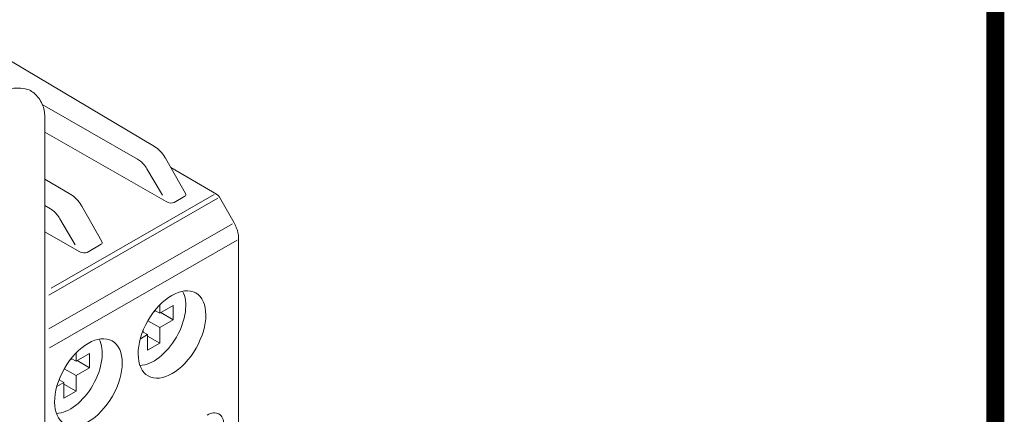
# Model space of a CAD drawing. Header units: millimetres. Extents: x -556 to 0, y 0 to 403.
# Tile 56 of 57: x -41 to 0, y 217 to 234. Entities that reach past the tile are written whole.
import ezdxf

# ---------------------------------------------------------------- set-up
doc = ezdxf.new("R2010")
doc.units = ezdxf.units.MM
doc.header["$LTSCALE"] = 2

# ---------------------------------------------------------------- blocks, each defined once
blk = doc.blocks.new('CGI0800-02')
at = {"color": 0, "linetype": 'Continuous', "lineweight": 0, "extrusion": (0.707107, -0.40558, 0.579228)}
for p, q in [((-43.61685602, 233.22734091), (-35.55627478, 228.44036874)), ((-40.19817029, 229.76566463), (-40.19817029, 170.07379998)), ((-40.19817029, 229.05752126), (-35.06718334, 226.11400631)), ((-35.09307702, 227.9470445), (-34.24106993, 226.4540467)), ((-34.8707243, 227.55740911), (-32.93016584, 226.42473205)), ((-40.19817029, 227.06950954), (-39.09180869, 226.4124698)), ((-34.27183042, 226.33815262), (-34.72436365, 226.07859023)), ((-32.80792807, 226.2988732), (-32.1904871, 225.22317608)), ((-38.62861093, 225.91914556), (-37.77660383, 224.42614776)), ((-38.7441386, 224.00499142), (-40.19817029, 224.83913191)), ((-32, 224.56822291), (-32, 175.92969392)), ((-38.40131892, 223.96957533), (-37.80736433, 224.31025369)), ((-35.33248304, 221.39768702), (-35.53765065, 221.51536633)), ((-35.33248304, 221.74754526), (-35.33248304, 221.39768702)), ((-35.33248304, 221.39768702), (-34.76326208, 221.72417875)), ((-34.76326208, 221.72417875), (-34.76326208, 221.11800623)), ((-35.58077165, 221.46026159), (-35.51117506, 221.50018055)), ((-34.76326208, 221.11800623), (-35.33248304, 220.7915145)), ((-34.76326208, 221.11800623), (-35.29167684, 221.42109249)), ((-35.33248304, 220.7915145), (-35.83386132, 221.07909327)), ((-35.33248304, 220.7915145), (-35.33248304, 220.13209711)), ((-35.85574206, 220.49138546), (-36.15306897, 220.32084575)), ((-35.85574206, 220.49138546), (-36.05833192, 220.60758623)), ((-36.03958982, 220.59683621), (-36.03958982, 220.65524424)), ((-35.85574206, 219.83196807), (-35.85574206, 220.49138546)), ((-35.33248304, 220.13209711), (-35.85574206, 220.43222615)), ((-35.33248304, 220.13209711), (-35.85574206, 219.83196807)), ((-39.11630555, 219.43236265), (-39.04670897, 219.47228161)), ((-38.86801695, 219.36978808), (-39.07318456, 219.48746739)), ((-38.86801695, 219.71964633), (-38.86801695, 219.36978808)), ((-38.86801695, 219.36978808), (-38.29879599, 219.69627981)), ((-38.29879599, 219.69627981), (-38.29879599, 219.09010729)), ((-38.86801695, 218.76361557), (-39.36939523, 219.05119433)), ((-38.29879599, 219.09010729), (-38.86801695, 218.76361557)), ((-38.29879599, 219.09010729), (-38.82721075, 219.39319355)), ((-39.57512373, 218.56893727), (-39.57512373, 218.6273453)), ((-38.86801695, 218.76361557), (-38.86801695, 218.10419817)), ((-39.39127596, 218.46348652), (-39.68860288, 218.29294681)), ((-39.39127596, 218.46348652), (-39.59386583, 218.5796873)), ((-39.39127596, 217.80406913), (-39.39127596, 218.46348652)), ((-38.86801695, 218.10419817), (-39.39127596, 218.40432721)), ((-38.86801695, 218.10419817), (-39.39127596, 217.80406913))]:
    blk.add_line(p, q, dxfattribs=at)
at = {"color": 31, "linetype": 'Continuous', "lineweight": 0, "extrusion": (0.707107, -0.40558, 0.579228)}
for p, q in [((-40.30332624, 230.22568529), (-36.27376653, 227.91403076)), ((-35.87525534, 227.49749482), (-35.22431851, 226.38303518)), ((-40.01821572, 222.1632744), (-32.8809495, 226.25704212)), ((-33.02975139, 226.41511911), (-39.9213307, 222.4622716)), ((-40.19817029, 225.94697069), (-39.95072179, 225.80501586)), ((-39.5522106, 225.38847992), (-38.90933825, 224.28782737)), ((-40.02348275, 220.73040665), (-32.26350853, 225.18134501)), ((-32.05857864, 224.48710695), (-39.99150212, 219.93696897))]:
    blk.add_line(p, q, dxfattribs=at)
at = {"const_width": 0.76}
blk.add_lwpolyline([(0, 0), (0, 403), (-556, 403), (-556, 0)], close=True, dxfattribs=at)
at = {"color": 31, "linetype": 'Continuous', "lineweight": 0}
for centre, start_param, end_param in [((-36.27874608, 227.26154081), 2.190699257, 2.3479299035), ((-36.27874608, 227.26154081), 1.5712583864, 2.190699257), ((-39.95570134, 225.15252591), 2.190699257, 2.3479299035), ((-39.95570134, 225.15252591), 1.5712583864, 2.190699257)]:
    blk.add_ellipse(centre, major_axis=(0.40330427, -0.69091969), ratio=0.5842605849, start_param=start_param, end_param=end_param, dxfattribs=at)
at = {"color": 0, "linetype": 'Continuous', "lineweight": 0}
for centre, major_axis, ratio, start_param, end_param in [((-34.92701245, 226.19584581), (0.24464623, -0.06808708), 0.5120535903, 4.25081514, 5.8154408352), ((-34.47270311, 226.45642693), (0.24305615, -0.06901314), 0.5172554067, 5.8155740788, 6.7686125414), ((-38.00823702, 224.428528), (0.24305615, -0.06901314), 0.5172554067, 5.8155740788, 6.7686125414), ((-38.60396771, 224.08683091), (0.24464623, -0.06808708), 0.5120535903, 4.25081514, 5.8154408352), ((-35.59411255, 220.94453624), (0.95776991, 1.66982089), 0.5792279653, 3.4857344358, 5.9390435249), ((-39.12964646, 218.9166373), (0.95776991, 1.66982089), 0.5792279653, 3.4857344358, 5.9390435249), ((-33.33137085, 216.27137335), (0.49754281, 0.86743942), 0.5792279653, 5.4928847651, 7.0636810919)]:
    blk.add_ellipse(centre, major_axis=major_axis, ratio=ratio, start_param=start_param, end_param=end_param, dxfattribs=at)
for centre in [(-34.81629509, 220.49839847), (-38.351829, 218.47049953)]:
    blk.add_ellipse(centre, major_axis=(-1.0063748, -1.75456092), ratio=0.5792279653, dxfattribs=at)
for points, knots in [([(-42.1358575, 230.71397369), (-41.92001477, 230.837776), (-41.66939556, 230.90539564), (-41.28100674, 230.9171597), (-41.15117682, 230.90765445), (-41.01957954, 230.8854156)], [0, 0, 0, 0, 1.1831390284, 1.1831390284, 1.7513664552, 1.7513664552, 1.7513664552, 1.7513664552]), ([(-41.01957954, 230.8854156), (-40.94673919, 230.87310618), (-40.87403279, 230.84602517), (-40.73204716, 230.76748764), (-40.66124724, 230.71376889), (-40.52846011, 230.5851386), (-40.46526964, 230.50772991), (-40.35876244, 230.34410753), (-40.31359909, 230.2562079), (-40.2451666, 230.07997259), (-40.22081479, 229.9895434), (-40.20161423, 229.85611302), (-40.19817029, 229.81028051), (-40.19817029, 229.76566463)], [0, 0, 0, 0, 0.2727032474, 0.2727032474, 0.5595750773, 0.5595750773, 0.8577734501, 0.8577734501, 1.1470509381, 1.1470509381, 1.4333564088, 1.4333564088, 1.5854253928, 1.5854253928, 1.5854253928, 1.5854253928]), ([(-35.55627478, 228.44036874), (-35.47179996, 228.39020131), (-35.38960895, 228.32344317), (-35.24227549, 228.17012914), (-35.17489353, 228.0821847), (-35.10934091, 227.9750461), (-35.10110107, 227.96110528), (-35.09307702, 227.9470445)], [0, 0, 0, 0, 0.33806438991, 0.33806438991, 0.66667645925, 0.66667645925, 0.71524520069, 0.71524520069, 0.71524520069, 0.71524520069]), ([(-39.09180869, 226.4124698), (-39.00733387, 226.36230237), (-38.92514286, 226.29554423), (-38.77780939, 226.1422302), (-38.71042743, 226.05428577), (-38.64487482, 225.94714716), (-38.63663498, 225.93320635), (-38.62861093, 225.91914556)], [0, 0, 0, 0, 0.33806438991, 0.33806438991, 0.66667645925, 0.66667645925, 0.71524520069, 0.71524520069, 0.71524520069, 0.71524520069]), ([(-32.93016584, 226.42473205), (-32.91871221, 226.41804672), (-32.90816468, 226.41086567), (-32.88850236, 226.39579653), (-32.8793875, 226.38790495), (-32.86232418, 226.37154219), (-32.85437652, 226.3630693), (-32.83948243, 226.34560179), (-32.83253675, 226.33660649), (-32.81955677, 226.3181159), (-32.81352293, 226.30862048), (-32.80792807, 226.2988732)], [0.00872664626, 0.00872664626, 0.00872664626, 0.00872664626, 0.16493361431, 0.16493361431, 0.32114058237, 0.32114058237, 0.47734755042, 0.47734755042, 0.63355451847, 0.63355451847, 0.78976148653, 0.78976148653, 0.78976148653, 0.78976148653]), ([(-32.1904871, 225.22317608), (-32.16674779, 225.18181777), (-32.1448802, 225.13938469), (-32.10530877, 225.05312629), (-32.08760489, 225.00930196), (-32.0567532, 224.9210055), (-32.04360465, 224.87653432), (-32.02223793, 224.78764394), (-32.01401802, 224.7432252), (-32.00290052, 224.65507093), (-32, 224.61133422), (-32, 224.56822291)], [0.78976148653, 0.78976148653, 0.78976148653, 0.78976148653, 0.94596845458, 0.94596845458, 1.10217542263, 1.10217542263, 1.25838239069, 1.25838239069, 1.41458935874, 1.41458935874, 1.5707963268, 1.5707963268, 1.5707963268, 1.5707963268])]:
    blk.add_open_spline(points, degree=3, knots=knots, dxfattribs=at)

msp = doc.modelspace()

# ---------------------------------------------------------------- block references
msp.add_blockref('CGI0800-02', (0, 0))

doc.saveas('drawing.dxf')
